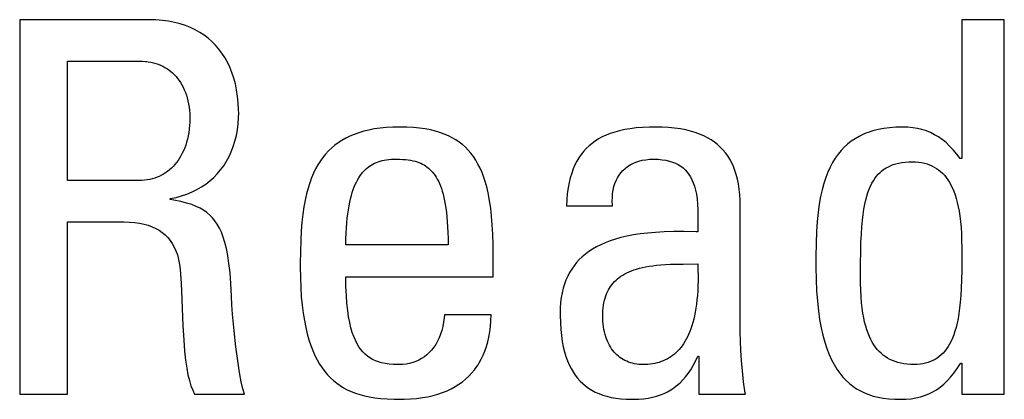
# Model space of a CAD drawing. Header units: millimetres. Extents: x -131 to 719, y -272 to 510.
# Tile 40 of 102: x 195.43 to 199.78, y 117.19 to 118.86. Entities that reach past the tile are written whole.
import ezdxf

# ---------------------------------------------------------------- set-up
doc = ezdxf.new("R2010")
doc.units = ezdxf.units.MM
doc.header["$LTSCALE"] = 23.1
doc.layers.get('0').update_dxf_attribs({"linetype": 'CONTINUOUS'})

msp = doc.modelspace()

# ---------------------------------------------------------------- linework, layer by layer
at = {"color": 7}
for p, q in [((196.0038, 118.8642), (195.4328, 118.8642)), ((195.4328, 118.8642), (195.4328, 117.2086)), ((196.0343, 118.8634), (196.0038, 118.8642)), ((196.0633, 118.8611), (196.0343, 118.8634)), ((196.0909, 118.8575), (196.0633, 118.8611)), ((196.1171, 118.8524), (196.0909, 118.8575)), ((196.1297, 118.8494), (196.1171, 118.8524)), ((196.1419, 118.846), (196.1297, 118.8494)), ((196.1655, 118.8384), (196.1419, 118.846)), ((196.1878, 118.8295), (196.1655, 118.8384)), ((199.784, 118.8642), (199.596, 118.8642)), ((199.596, 118.8642), (199.596, 118.2497)), ((199.784, 117.2086), (199.784, 118.8642)), ((196.2089, 118.8194), (196.1878, 118.8295)), ((196.2288, 118.8082), (196.2089, 118.8194)), ((196.2477, 118.7958), (196.2288, 118.8082)), ((196.2655, 118.7822), (196.2477, 118.7958)), ((196.2822, 118.7675), (196.2655, 118.7822)), ((196.298, 118.7516), (196.2822, 118.7675)), ((196.3127, 118.7345), (196.298, 118.7516)), ((196.3264, 118.7163), (196.3127, 118.7345)), ((196.339, 118.6967), (196.3264, 118.7163)), ((195.6438, 118.6808), (195.9625, 118.6808)), ((195.6438, 118.1534), (195.6438, 118.6808)), ((195.9625, 118.6808), (195.9757, 118.6805)), ((195.9757, 118.6805), (195.9884, 118.6796)), ((195.9884, 118.6796), (195.9946, 118.679)), ((195.9946, 118.679), (196.0006, 118.6782)), ((196.0006, 118.6782), (196.0124, 118.6762)), ((196.0124, 118.6762), (196.0238, 118.6736)), ((196.0238, 118.6736), (196.0347, 118.6706)), ((196.0347, 118.6706), (196.0453, 118.6671)), ((196.0453, 118.6671), (196.0554, 118.663)), ((196.0554, 118.663), (196.0652, 118.6585)), ((196.0652, 118.6585), (196.0746, 118.6535)), ((196.3507, 118.676), (196.339, 118.6967)), ((196.3612, 118.654), (196.3507, 118.676)), ((196.0746, 118.6535), (196.0837, 118.6479)), ((196.0837, 118.6479), (196.0924, 118.6419)), ((196.0924, 118.6419), (196.1008, 118.6355)), ((196.1008, 118.6355), (196.1088, 118.6285)), ((196.1088, 118.6285), (196.1165, 118.621)), ((196.1165, 118.621), (196.1238, 118.613)), ((196.3706, 118.6307), (196.3612, 118.654)), ((196.3788, 118.6062), (196.3706, 118.6307)), ((196.1238, 118.613), (196.1308, 118.6045)), ((196.1308, 118.6045), (196.1375, 118.5955)), ((196.1375, 118.5955), (196.1438, 118.586)), ((196.1438, 118.586), (196.1497, 118.576)), ((196.1497, 118.576), (196.1552, 118.5654)), ((196.3858, 118.5804), (196.3788, 118.6062)), ((196.3915, 118.5534), (196.3858, 118.5804)), ((196.1552, 118.5654), (196.1603, 118.5543)), ((196.1603, 118.5543), (196.165, 118.5427)), ((196.165, 118.5427), (196.1693, 118.5306)), ((196.1693, 118.5306), (196.1731, 118.518)), ((196.3959, 118.5252), (196.3915, 118.5534)), ((196.1731, 118.518), (196.1764, 118.505)), ((196.1764, 118.505), (196.1792, 118.4915)), ((196.1792, 118.4915), (196.1814, 118.4777)), ((196.3988, 118.496), (196.3959, 118.5252)), ((196.4003, 118.4659), (196.3988, 118.496)), ((196.1814, 118.4777), (196.1831, 118.4636)), ((196.1831, 118.4636), (196.1843, 118.4492)), ((196.1843, 118.4492), (196.1848, 118.4346)), ((196.4001, 118.4319), (196.4005, 118.4515)), ((196.4005, 118.4515), (196.4003, 118.4659)), ((196.1845, 118.4112), (196.1836, 118.3956)), ((196.1849, 118.4271), (196.1845, 118.4112)), ((196.1848, 118.4346), (196.1849, 118.4285)), ((196.1849, 118.4285), (196.1849, 118.4271)), ((196.395, 118.3774), (196.3983, 118.4042)), ((196.3983, 118.4042), (196.4001, 118.4319)), ((196.18, 118.3653), (196.1774, 118.3508)), ((196.1821, 118.3803), (196.18, 118.3653)), ((196.1836, 118.3956), (196.1821, 118.3803)), ((196.3902, 118.3516), (196.395, 118.3774)), ((196.9113, 118.3572), (196.8921, 118.3491)), ((196.9316, 118.3644), (196.9113, 118.3572)), ((196.9531, 118.3708), (196.9316, 118.3644)), ((196.9758, 118.3763), (196.9531, 118.3708)), ((197, 118.3809), (196.9758, 118.3763)), ((197.0257, 118.3846), (197, 118.3809)), ((197.053, 118.3873), (197.0257, 118.3846)), ((197.0819, 118.389), (197.053, 118.3873)), ((197.1127, 118.3896), (197.0819, 118.389)), ((197.1437, 118.389), (197.1127, 118.3896)), ((197.1726, 118.3874), (197.1437, 118.389)), ((197.1994, 118.3848), (197.1726, 118.3874)), ((197.2244, 118.3812), (197.1994, 118.3848)), ((197.2478, 118.3767), (197.2244, 118.3812)), ((197.2696, 118.3714), (197.2478, 118.3767)), ((197.29, 118.3652), (197.2696, 118.3714)), ((197.3092, 118.3583), (197.29, 118.3652)), ((197.3271, 118.3506), (197.3092, 118.3583)), ((198.0245, 118.3536), (198.0072, 118.3456)), ((198.0429, 118.3609), (198.0245, 118.3536)), ((198.0627, 118.3674), (198.0429, 118.3609)), ((198.0839, 118.3732), (198.0627, 118.3674)), ((198.1066, 118.3782), (198.0839, 118.3732)), ((198.1311, 118.3823), (198.1066, 118.3782)), ((198.1574, 118.3856), (198.1311, 118.3823)), ((198.1858, 118.3879), (198.1574, 118.3856)), ((198.2164, 118.3893), (198.1858, 118.3879)), ((198.2408, 118.3896), (198.2164, 118.3893)), ((198.2715, 118.389), (198.2408, 118.3896)), ((198.3002, 118.3874), (198.2715, 118.389)), ((198.3271, 118.3847), (198.3002, 118.3874)), ((198.3523, 118.381), (198.3271, 118.3847)), ((198.3759, 118.3765), (198.3523, 118.381)), ((198.3979, 118.3711), (198.3759, 118.3765)), ((198.4185, 118.3649), (198.3979, 118.3711)), ((198.4377, 118.3579), (198.4185, 118.3649)), ((198.4557, 118.3501), (198.4377, 118.3579)), ((199.1615, 118.3575), (199.1424, 118.3482)), ((199.1715, 118.3617), (199.1615, 118.3575)), ((199.1819, 118.3657), (199.1715, 118.3617)), ((199.2036, 118.3727), (199.1819, 118.3657)), ((199.2266, 118.3786), (199.2036, 118.3727)), ((199.2511, 118.3833), (199.2266, 118.3786)), ((199.2772, 118.3867), (199.2511, 118.3833)), ((199.305, 118.3889), (199.2772, 118.3867)), ((199.3346, 118.3896), (199.305, 118.3889)), ((199.3575, 118.3889), (199.3346, 118.3896)), ((199.3794, 118.3867), (199.3575, 118.3889)), ((199.4003, 118.3832), (199.3794, 118.3867)), ((199.4202, 118.3784), (199.4003, 118.3832)), ((199.4395, 118.3722), (199.4202, 118.3784)), ((199.458, 118.3647), (199.4395, 118.3722)), ((199.4758, 118.3558), (199.458, 118.3647)), ((199.4931, 118.3455), (199.4758, 118.3558)), ((196.1665, 118.3098), (196.1619, 118.2971)), ((196.1706, 118.323), (196.1665, 118.3098)), ((196.1742, 118.3366), (196.1706, 118.323)), ((196.1774, 118.3508), (196.1742, 118.3366)), ((196.3766, 118.3031), (196.3841, 118.3268)), ((196.3841, 118.3268), (196.3902, 118.3516)), ((196.8409, 118.3202), (196.8257, 118.3089)), ((196.857, 118.3306), (196.8409, 118.3202)), ((196.8741, 118.3403), (196.857, 118.3306)), ((196.8921, 118.3491), (196.8741, 118.3403)), ((197.344, 118.342), (197.3271, 118.3506)), ((197.3599, 118.3327), (197.344, 118.342)), ((197.3748, 118.3226), (197.3599, 118.3327)), ((197.382, 118.3172), (197.3748, 118.3226)), ((197.3889, 118.3116), (197.382, 118.3172)), ((197.4022, 118.2998), (197.3889, 118.3116)), ((197.962, 118.3171), (197.9488, 118.3061)), ((197.9761, 118.3273), (197.962, 118.3171)), ((197.9911, 118.3368), (197.9761, 118.3273)), ((198.0072, 118.3456), (197.9911, 118.3368)), ((198.4725, 118.3416), (198.4557, 118.3501)), ((198.4882, 118.3324), (198.4725, 118.3416)), ((198.5028, 118.3224), (198.4882, 118.3324)), ((198.5164, 118.3117), (198.5028, 118.3224)), ((198.529, 118.3004), (198.5164, 118.3117)), ((199.0915, 118.3138), (199.0765, 118.3001)), ((199.1074, 118.3264), (199.0915, 118.3138)), ((199.1243, 118.3378), (199.1074, 118.3264)), ((199.1424, 118.3482), (199.1243, 118.3378)), ((199.51, 118.3338), (199.4931, 118.3455)), ((199.5264, 118.3205), (199.51, 118.3338)), ((199.5425, 118.3056), (199.5264, 118.3205)), ((196.1514, 118.2733), (196.1456, 118.2623)), ((196.1569, 118.2849), (196.1514, 118.2733)), ((196.1619, 118.2971), (196.1569, 118.2849)), ((196.3579, 118.2587), (196.3679, 118.2803)), ((196.3679, 118.2803), (196.3766, 118.3031)), ((196.7849, 118.27), (196.7728, 118.2552)), ((196.7977, 118.2839), (196.7849, 118.27)), ((196.8113, 118.2968), (196.7977, 118.2839)), ((196.8257, 118.3089), (196.8113, 118.2968)), ((197.4148, 118.2871), (197.4022, 118.2998)), ((197.4266, 118.2734), (197.4148, 118.2871)), ((197.4377, 118.2587), (197.4266, 118.2734)), ((197.9142, 118.2681), (197.9043, 118.2537)), ((197.9195, 118.275), (197.9142, 118.2681)), ((197.925, 118.2817), (197.9195, 118.275)), ((197.9365, 118.2943), (197.925, 118.2817)), ((197.9488, 118.3061), (197.9365, 118.2943)), ((198.5408, 118.2882), (198.529, 118.3004)), ((198.5516, 118.2753), (198.5408, 118.2882)), ((198.5617, 118.2616), (198.5516, 118.2753)), ((199.0491, 118.2691), (199.0366, 118.2516)), ((199.0623, 118.2852), (199.0491, 118.2691)), ((199.0765, 118.3001), (199.0623, 118.2852)), ((199.5583, 118.2889), (199.5425, 118.3056)), ((199.5739, 118.2702), (199.5583, 118.2889)), ((199.5891, 118.2497), (199.5739, 118.2702)), ((196.1187, 118.2234), (196.1111, 118.2151)), ((196.1259, 118.2323), (196.1187, 118.2234)), ((196.1328, 118.2418), (196.1259, 118.2323)), ((196.1394, 118.2517), (196.1328, 118.2418)), ((196.1456, 118.2623), (196.1394, 118.2517)), ((196.3342, 118.2186), (196.3467, 118.2381)), ((196.3467, 118.2381), (196.3579, 118.2587)), ((196.7508, 118.2226), (196.7407, 118.2046)), ((196.7615, 118.2395), (196.7508, 118.2226)), ((196.7728, 118.2552), (196.7615, 118.2395)), ((196.9864, 118.2216), (196.9936, 118.2258)), ((196.9936, 118.2258), (197.0012, 118.2296)), ((197.0012, 118.2296), (197.009, 118.233)), ((197.009, 118.233), (197.0172, 118.2361)), ((197.0172, 118.2361), (197.0257, 118.2388)), ((197.0257, 118.2388), (197.0347, 118.2412)), ((197.0347, 118.2412), (197.0441, 118.2432)), ((197.0441, 118.2432), (197.054, 118.2448)), ((197.054, 118.2448), (197.0645, 118.246)), ((197.0645, 118.246), (197.0756, 118.2469)), ((197.0756, 118.2469), (197.0874, 118.2473)), ((197.0874, 118.2473), (197.0944, 118.2474)), ((197.0944, 118.2474), (197.096, 118.2474)), ((197.096, 118.2474), (197.1116, 118.2471)), ((197.1116, 118.2471), (197.1255, 118.2465)), ((197.1255, 118.2465), (197.1382, 118.2455)), ((197.1382, 118.2455), (197.1498, 118.2442)), ((197.1498, 118.2442), (197.1605, 118.2426)), ((197.1605, 118.2426), (197.1705, 118.2406)), ((197.1705, 118.2406), (197.1799, 118.2382)), ((197.1799, 118.2382), (197.1888, 118.2356)), ((197.1888, 118.2356), (197.1972, 118.2326)), ((197.1972, 118.2326), (197.2051, 118.2294)), ((197.2051, 118.2294), (197.2127, 118.2257)), ((197.2127, 118.2257), (197.2199, 118.2218)), ((197.4482, 118.2429), (197.4377, 118.2587)), ((197.458, 118.226), (197.4482, 118.2429)), ((197.4672, 118.2077), (197.458, 118.226)), ((197.8951, 118.2382), (197.8867, 118.2217)), ((197.9043, 118.2537), (197.8951, 118.2382)), ((198.1301, 118.2219), (198.1423, 118.2284)), ((198.1423, 118.2284), (198.1553, 118.234)), ((198.1553, 118.234), (198.1692, 118.2387)), ((198.1692, 118.2387), (198.184, 118.2424)), ((198.184, 118.2424), (198.1997, 118.2451)), ((198.1997, 118.2451), (198.2164, 118.2468)), ((198.2164, 118.2468), (198.234, 118.2474)), ((198.234, 118.2474), (198.2537, 118.2468)), ((198.2537, 118.2468), (198.2718, 118.2452)), ((198.2718, 118.2452), (198.2885, 118.2426)), ((198.2885, 118.2426), (198.3038, 118.239)), ((198.3038, 118.239), (198.318, 118.2346)), ((198.318, 118.2346), (198.331, 118.2293)), ((198.331, 118.2293), (198.343, 118.2232)), ((198.343, 118.2232), (198.354, 118.2163)), ((198.5709, 118.247), (198.5617, 118.2616)), ((198.5793, 118.2315), (198.5709, 118.247)), ((198.5869, 118.2151), (198.5793, 118.2315)), ((199.025, 118.2327), (199.0142, 118.2122)), ((199.0366, 118.2516), (199.025, 118.2327)), ((199.2821, 118.2191), (199.2933, 118.2234)), ((199.2933, 118.2234), (199.3052, 118.227)), ((199.3052, 118.227), (199.3179, 118.2301)), ((199.3179, 118.2301), (199.3314, 118.2326)), ((199.3314, 118.2326), (199.3459, 118.2344)), ((199.3459, 118.2344), (199.3614, 118.2355)), ((199.3614, 118.2355), (199.3781, 118.2359)), ((199.3781, 118.2359), (199.3922, 118.2355)), ((199.3922, 118.2355), (199.4057, 118.2343)), ((199.4057, 118.2343), (199.4185, 118.2325)), ((199.4185, 118.2325), (199.4247, 118.2312)), ((199.4247, 118.2312), (199.4308, 118.2299)), ((199.4308, 118.2299), (199.4425, 118.2266)), ((199.4425, 118.2266), (199.4536, 118.2226)), ((199.4536, 118.2226), (199.4642, 118.218)), ((199.596, 118.2497), (199.5891, 118.2497)), ((196.0687, 118.1813), (196.0593, 118.1761)), ((196.0778, 118.187), (196.0687, 118.1813)), ((196.0865, 118.1933), (196.0778, 118.187)), ((196.095, 118.2), (196.0865, 118.1933)), ((196.1032, 118.2073), (196.095, 118.2)), ((196.1111, 118.2151), (196.1032, 118.2073)), ((196.2902, 118.1666), (196.306, 118.1828)), ((196.306, 118.1828), (196.3207, 118.2001)), ((196.3207, 118.2001), (196.3342, 118.2186)), ((196.7313, 118.1854), (196.7226, 118.1648)), ((196.7407, 118.2046), (196.7313, 118.1854)), ((196.9362, 118.1727), (196.9418, 118.1805)), ((196.9418, 118.1805), (196.9447, 118.1842)), ((196.9447, 118.1842), (196.9476, 118.1878)), ((196.9476, 118.1878), (196.9535, 118.1946)), ((196.9535, 118.1946), (196.9597, 118.2009)), ((196.9597, 118.2009), (196.966, 118.2067)), ((196.966, 118.2067), (196.9726, 118.2121)), ((196.9726, 118.2121), (196.9793, 118.217)), ((196.9793, 118.217), (196.9864, 118.2216)), ((197.2199, 118.2218), (197.2268, 118.2174)), ((197.2268, 118.2174), (197.2334, 118.2127)), ((197.2334, 118.2127), (197.2398, 118.2076)), ((197.2398, 118.2076), (197.246, 118.2021)), ((197.246, 118.2021), (197.2519, 118.1962)), ((197.2519, 118.1962), (197.2576, 118.1898)), ((197.2576, 118.1898), (197.2631, 118.1829)), ((197.2631, 118.1829), (197.2684, 118.1755)), ((197.4759, 118.188), (197.4672, 118.2077)), ((197.4839, 118.1668), (197.4759, 118.188)), ((197.8722, 118.1853), (197.8661, 118.1652)), ((197.8791, 118.2041), (197.8722, 118.1853)), ((197.8867, 118.2217), (197.8791, 118.2041)), ((198.0819, 118.1768), (198.0899, 118.1875)), ((198.0899, 118.1875), (198.0987, 118.1973)), ((198.0987, 118.1973), (198.1083, 118.2064)), ((198.1083, 118.2064), (198.1188, 118.2146)), ((198.1188, 118.2146), (198.1301, 118.2219)), ((198.354, 118.2163), (198.3642, 118.2085)), ((198.3642, 118.2085), (198.3735, 118.2)), ((198.3735, 118.2), (198.3821, 118.1905)), ((198.3821, 118.1905), (198.39, 118.1802)), ((198.39, 118.1802), (198.3972, 118.1688)), ((198.5937, 118.1976), (198.5869, 118.2151)), ((198.5997, 118.179), (198.5937, 118.1976)), ((198.6048, 118.1591), (198.5997, 118.179)), ((199.0041, 118.1901), (198.9949, 118.1662)), ((199.0142, 118.2122), (199.0041, 118.1901)), ((199.2193, 118.1719), (199.2268, 118.1806)), ((199.2268, 118.1806), (199.2348, 118.1886)), ((199.2348, 118.1886), (199.2432, 118.1959)), ((199.2432, 118.1959), (199.2521, 118.2026)), ((199.2521, 118.2026), (199.2568, 118.2058)), ((199.2568, 118.2058), (199.2616, 118.2087)), ((199.2616, 118.2087), (199.2715, 118.2142)), ((199.2715, 118.2142), (199.2821, 118.2191)), ((199.4642, 118.218), (199.4744, 118.2128)), ((199.4744, 118.2128), (199.4841, 118.2068)), ((199.4841, 118.2068), (199.4934, 118.2002)), ((199.4934, 118.2002), (199.5023, 118.1929)), ((199.5023, 118.1929), (199.5109, 118.1849)), ((199.5109, 118.1849), (199.519, 118.1762)), ((195.9602, 118.1534), (195.6438, 118.1534)), ((195.9726, 118.1537), (195.9602, 118.1534)), ((195.9846, 118.1546), (195.9726, 118.1537)), ((195.9963, 118.156), (195.9846, 118.1546)), ((196.0076, 118.158), (195.9963, 118.156)), ((196.0186, 118.1606), (196.0076, 118.158)), ((196.0293, 118.1637), (196.0186, 118.1606)), ((196.0396, 118.1673), (196.0293, 118.1637)), ((196.0496, 118.1715), (196.0396, 118.1673)), ((196.0593, 118.1761), (196.0496, 118.1715)), ((196.236, 118.1246), (196.2552, 118.1374)), ((196.2552, 118.1374), (196.2732, 118.1514)), ((196.2732, 118.1514), (196.2902, 118.1666)), ((196.7145, 118.1428), (196.707, 118.1192)), ((196.7226, 118.1648), (196.7145, 118.1428)), ((196.9112, 118.1245), (196.9158, 118.1355)), ((196.9158, 118.1355), (196.9207, 118.1457)), ((196.9207, 118.1457), (196.9257, 118.1553)), ((196.9257, 118.1553), (196.9309, 118.1643)), ((196.9309, 118.1643), (196.9362, 118.1727)), ((197.2684, 118.1755), (197.2735, 118.1675)), ((197.2735, 118.1675), (197.2784, 118.159)), ((197.2784, 118.159), (197.2831, 118.1498)), ((197.2831, 118.1498), (197.2877, 118.14)), ((197.2877, 118.14), (197.292, 118.1294)), ((197.4913, 118.1438), (197.4839, 118.1668)), ((197.4981, 118.1189), (197.4913, 118.1438)), ((197.8608, 118.1437), (197.8564, 118.1206)), ((197.8661, 118.1652), (197.8608, 118.1437)), ((198.0589, 118.1259), (198.0633, 118.1399)), ((198.0633, 118.1399), (198.0686, 118.153)), ((198.0686, 118.153), (198.0748, 118.1654)), ((198.0748, 118.1654), (198.0819, 118.1768)), ((198.3972, 118.1688), (198.4037, 118.1563)), ((198.4037, 118.1563), (198.4095, 118.1425)), ((198.4095, 118.1425), (198.4147, 118.1274)), ((198.6091, 118.1379), (198.6048, 118.1591)), ((198.6125, 118.1154), (198.6091, 118.1379)), ((198.9865, 118.1403), (198.9789, 118.1122)), ((198.9949, 118.1662), (198.9865, 118.1403)), ((199.1928, 118.1285), (199.1989, 118.1407)), ((199.1989, 118.1407), (199.2053, 118.152)), ((199.2053, 118.152), (199.2121, 118.1624)), ((199.2121, 118.1624), (199.2193, 118.1719)), ((199.519, 118.1762), (199.5268, 118.1666)), ((199.5268, 118.1666), (199.5343, 118.1563)), ((199.5343, 118.1563), (199.5414, 118.1451)), ((199.5414, 118.1451), (199.5481, 118.1329)), ((196.1484, 118.0851), (196.1719, 118.0931)), ((196.1719, 118.0931), (196.1944, 118.1024)), ((196.1944, 118.1024), (196.2158, 118.1129)), ((196.2158, 118.1129), (196.236, 118.1246)), ((196.7002, 118.0937), (196.6941, 118.0664)), ((196.707, 118.1192), (196.7002, 118.0937)), ((196.8987, 118.0869), (196.9026, 118.1002)), ((196.9026, 118.1002), (196.9068, 118.1128)), ((196.9068, 118.1128), (196.9112, 118.1245)), ((197.292, 118.1294), (197.2961, 118.118)), ((197.2961, 118.118), (197.3001, 118.1058)), ((197.3001, 118.1058), (197.3038, 118.0928)), ((197.3038, 118.0928), (197.3073, 118.0787)), ((197.5042, 118.0919), (197.4981, 118.1189)), ((197.5096, 118.0626), (197.5042, 118.0919)), ((197.8528, 118.0959), (197.8503, 118.0694)), ((197.8564, 118.1206), (197.8528, 118.0959)), ((198.0518, 118.0789), (198.0531, 118.0954)), ((198.0531, 118.0954), (198.0555, 118.1111)), ((198.0555, 118.1111), (198.0589, 118.1259)), ((198.4147, 118.1274), (198.4192, 118.1108)), ((198.4192, 118.1108), (198.423, 118.0924)), ((198.423, 118.0924), (198.426, 118.0719)), ((198.615, 118.0912), (198.6125, 118.1154)), ((198.9789, 118.1122), (198.9722, 118.0817)), ((199.1765, 118.0845), (199.1816, 118.1005)), ((199.1816, 118.1005), (199.187, 118.1151)), ((199.187, 118.1151), (199.1928, 118.1285)), ((199.5481, 118.1329), (199.5545, 118.1198)), ((199.5545, 118.1198), (199.5605, 118.1057)), ((199.5605, 118.1057), (199.5661, 118.0904)), ((196.0978, 118.0731), (196.1236, 118.0784)), ((196.0978, 118.0685), (196.0978, 118.0731)), ((196.114, 118.0658), (196.0978, 118.0685)), ((196.1446, 118.0598), (196.114, 118.0658)), ((196.1236, 118.0784), (196.1484, 118.0851)), ((196.1705, 118.0534), (196.1446, 118.0598)), ((196.1928, 118.0464), (196.1705, 118.0534)), ((196.6941, 118.0664), (196.6888, 118.0368)), ((196.8882, 118.0413), (196.8914, 118.0574)), ((196.8914, 118.0574), (196.8949, 118.0726)), ((196.8949, 118.0726), (196.8987, 118.0869)), ((197.3073, 118.0787), (197.3105, 118.0637)), ((197.3105, 118.0637), (197.3135, 118.0475)), ((197.5143, 118.0307), (197.5096, 118.0626)), ((197.8503, 118.0694), (197.8487, 118.0411)), ((198.0516, 118.0616), (198.0518, 118.0789)), ((198.0526, 118.0435), (198.0516, 118.0616)), ((198.426, 118.0719), (198.4282, 118.049)), ((198.4282, 118.049), (198.4296, 118.023)), ((198.6165, 118.0653), (198.615, 118.0912)), ((198.6169, 118.0411), (198.6165, 118.0653)), ((198.9663, 118.0485), (198.9615, 118.0121)), ((198.9722, 118.0817), (198.9663, 118.0485)), ((199.1675, 118.0478), (199.1719, 118.067)), ((199.1719, 118.067), (199.1765, 118.0845)), ((199.5661, 118.0904), (199.5713, 118.074)), ((199.5713, 118.074), (199.5761, 118.0564)), ((199.5761, 118.0564), (199.5804, 118.0374)), ((196.2124, 118.0389), (196.1928, 118.0464)), ((196.2298, 118.0306), (196.2124, 118.0389)), ((196.2455, 118.0215), (196.2298, 118.0306)), ((196.2597, 118.0115), (196.2455, 118.0215)), ((196.2727, 118.0005), (196.2597, 118.0115)), ((196.6841, 118.0046), (196.6802, 117.9696)), ((196.6888, 118.0368), (196.6841, 118.0046)), ((196.8803, 117.9862), (196.8826, 118.0057)), ((196.8826, 118.0057), (196.8853, 118.024)), ((196.8853, 118.024), (196.8882, 118.0413)), ((197.3135, 118.0475), (197.3162, 118.0302)), ((197.3162, 118.0302), (197.3187, 118.0117)), ((197.3187, 118.0117), (197.3208, 117.9918)), ((197.5183, 117.9957), (197.5143, 118.0307)), ((197.8487, 118.0411), (198.0528, 118.0411)), ((198.0528, 118.0411), (198.0526, 118.0435)), ((198.4296, 118.023), (198.4301, 117.9928)), ((198.6169, 117.4838), (198.6169, 118.0411)), ((198.9615, 118.0121), (198.9575, 117.972)), ((199.1601, 118.0034), (199.1636, 118.0267)), ((199.1636, 118.0267), (199.1675, 118.0478)), ((199.5804, 118.0374), (199.5842, 118.017)), ((199.5842, 118.017), (199.5876, 117.9951)), ((195.6438, 117.9699), (195.8933, 117.9699)), ((195.6438, 117.2086), (195.6438, 117.9699)), ((195.8933, 117.9699), (195.9177, 117.9693)), ((195.9177, 117.9693), (195.9406, 117.9676)), ((195.9406, 117.9676), (195.9621, 117.9647)), ((195.9621, 117.9647), (195.9822, 117.9606)), ((196.2847, 117.9883), (196.2727, 118.0005)), ((196.2958, 117.9748), (196.2847, 117.9883)), ((196.306, 117.9598), (196.2958, 117.9748)), ((196.6802, 117.9696), (196.677, 117.9311)), ((196.8767, 117.9435), (196.8783, 117.9655)), ((196.8783, 117.9655), (196.8803, 117.9862)), ((197.3208, 117.9918), (197.3226, 117.9705)), ((197.3226, 117.9705), (197.324, 117.9476)), ((197.5214, 117.9574), (197.5183, 117.9957)), ((198.4301, 117.9928), (198.4297, 117.9562)), ((198.9575, 117.972), (198.9546, 117.9273)), ((199.1544, 117.9487), (199.157, 117.9775)), ((199.157, 117.9775), (199.1601, 118.0034)), ((199.5876, 117.9951), (199.5904, 117.9715)), ((199.5904, 117.9715), (199.5926, 117.946)), ((195.9822, 117.9606), (196.0009, 117.9553)), ((196.0009, 117.9553), (196.0182, 117.9489)), ((196.0182, 117.9489), (196.0344, 117.9415)), ((196.0344, 117.9415), (196.0493, 117.933)), ((196.0493, 117.933), (196.063, 117.9235)), ((196.063, 117.9235), (196.0756, 117.9129)), ((196.3155, 117.943), (196.306, 117.9598)), ((196.3242, 117.9243), (196.3155, 117.943)), ((196.3323, 117.9032), (196.3242, 117.9243)), ((196.677, 117.9311), (196.6747, 117.8884)), ((196.8746, 117.8953), (196.8754, 117.9201)), ((196.8754, 117.9201), (196.8767, 117.9435)), ((197.324, 117.9476), (197.3251, 117.9232)), ((197.3251, 117.9232), (197.3258, 117.897)), ((197.5237, 117.9152), (197.5214, 117.9574)), ((198.2078, 117.9209), (198.1751, 117.9171)), ((198.243, 117.9239), (198.2078, 117.9209)), ((198.2812, 117.926), (198.243, 117.9239)), ((198.3229, 117.9272), (198.2812, 117.926)), ((198.369, 117.9274), (198.3229, 117.9272)), ((198.4216, 117.9266), (198.369, 117.9274)), ((198.4289, 117.9264), (198.4216, 117.9266)), ((198.4297, 117.9562), (198.4289, 117.9264)), ((198.9546, 117.9273), (198.9527, 117.8764)), ((199.1522, 117.9163), (199.1544, 117.9487)), ((199.5926, 117.946), (199.5943, 117.9184)), ((199.5943, 117.9184), (199.5954, 117.8881)), ((196.0756, 117.9129), (196.0872, 117.9012)), ((196.0872, 117.9012), (196.0978, 117.8883)), ((196.0978, 117.8883), (196.1073, 117.8742)), ((196.1073, 117.8742), (196.1158, 117.8589)), ((196.3397, 117.8794), (196.3323, 117.9032)), ((196.3464, 117.8523), (196.3397, 117.8794)), ((196.6747, 117.8884), (196.6732, 117.8401)), ((196.8742, 117.869), (196.8746, 117.8953)), ((197.3258, 117.897), (197.326, 117.869)), ((197.5251, 117.8685), (197.5237, 117.9152)), ((198.0206, 117.8782), (198.0005, 117.8694)), ((198.0421, 117.8864), (198.0206, 117.8782)), ((198.0651, 117.894), (198.0421, 117.8864)), ((198.0898, 117.9009), (198.0651, 117.894)), ((198.1163, 117.907), (198.0898, 117.9009)), ((198.1446, 117.9125), (198.1163, 117.907)), ((198.1751, 117.9171), (198.1446, 117.9125)), ((198.9527, 117.8764), (198.9517, 117.816)), ((199.1494, 117.8373), (199.1505, 117.8796)), ((199.1505, 117.8796), (199.1522, 117.9163)), ((199.5954, 117.8881), (199.5959, 117.8542)), ((196.1158, 117.8589), (196.1232, 117.8421)), ((196.1232, 117.8421), (196.1296, 117.8239)), ((196.3524, 117.8214), (196.3464, 117.8523)), ((196.6732, 117.8401), (196.6725, 117.7841)), ((197.326, 117.869), (196.8742, 117.869)), ((197.5255, 117.8255), (197.5251, 117.8685)), ((197.948, 117.8391), (197.9328, 117.8278)), ((197.9643, 117.8498), (197.948, 117.8391)), ((197.9817, 117.8599), (197.9643, 117.8498)), ((198.0005, 117.8694), (197.9817, 117.8599)), ((199.1488, 117.7876), (199.1494, 117.8373)), ((199.5959, 117.8542), (199.596, 117.8104)), ((196.1296, 117.8239), (196.1348, 117.804)), ((196.1348, 117.804), (196.1387, 117.7824)), ((196.3577, 117.7859), (196.3524, 117.8214)), ((197.5255, 117.7269), (197.5255, 117.8255)), ((197.8936, 117.7901), (197.8825, 117.7762)), ((197.9057, 117.8033), (197.8936, 117.7901)), ((197.9187, 117.8159), (197.9057, 117.8033)), ((197.9328, 117.8278), (197.9187, 117.8159)), ((198.9517, 117.816), (198.9516, 117.7681)), ((199.1488, 117.7385), (199.1488, 117.7876)), ((199.596, 117.8104), (199.5957, 117.7567)), ((196.1387, 117.7824), (196.1414, 117.759)), ((196.1414, 117.759), (196.1457, 117.6989)), ((196.3622, 117.745), (196.3577, 117.7859)), ((196.3658, 117.6975), (196.3622, 117.745)), ((196.6725, 117.7841), (196.6725, 117.7704)), ((196.6725, 117.7704), (196.673, 117.7237)), ((197.8629, 117.7463), (197.8545, 117.7301)), ((197.8722, 117.7616), (197.8629, 117.7463)), ((197.8825, 117.7762), (197.8722, 117.7616)), ((198.107, 117.7403), (198.1162, 117.7452)), ((198.1162, 117.7452), (198.126, 117.7497)), ((198.126, 117.7497), (198.1364, 117.754)), ((198.1364, 117.754), (198.1475, 117.7581)), ((198.1475, 117.7581), (198.1592, 117.7618)), ((198.1592, 117.7618), (198.1716, 117.7653)), ((198.1716, 117.7653), (198.1849, 117.7685)), ((198.1849, 117.7685), (198.199, 117.7714)), ((198.199, 117.7714), (198.214, 117.7741)), ((198.214, 117.7741), (198.2301, 117.7764)), ((198.2301, 117.7764), (198.2474, 117.7784)), ((198.2474, 117.7784), (198.2661, 117.7801)), ((198.2661, 117.7801), (198.2865, 117.7815)), ((198.2865, 117.7815), (198.3091, 117.7825)), ((198.3091, 117.7825), (198.3347, 117.7833)), ((198.3347, 117.7833), (198.3653, 117.7837)), ((198.3653, 117.7837), (198.4289, 117.7842)), ((198.4289, 117.7842), (198.4299, 117.7582)), ((198.4299, 117.7582), (198.4304, 117.7334)), ((198.9516, 117.7681), (198.9523, 117.7148)), ((199.5957, 117.7567), (199.5949, 117.714)), ((196.673, 117.7237), (196.6747, 117.6801)), ((196.8742, 117.7269), (197.5255, 117.7269)), ((196.8747, 117.6838), (196.8742, 117.7269)), ((197.847, 117.7132), (197.8404, 117.6953)), ((197.8545, 117.7301), (197.847, 117.7132)), ((198.0555, 117.6992), (198.0616, 117.7059)), ((198.0616, 117.7059), (198.0681, 117.7123)), ((198.0681, 117.7123), (198.0749, 117.7185)), ((198.0749, 117.7185), (198.0823, 117.7243)), ((198.0823, 117.7243), (198.09, 117.7299)), ((198.09, 117.7299), (198.0983, 117.7353)), ((198.0983, 117.7353), (198.107, 117.7403)), ((198.4304, 117.7097), (198.43, 117.687)), ((198.4304, 117.7334), (198.4304, 117.7097)), ((198.9523, 117.7148), (198.9544, 117.6654)), ((199.1492, 117.7), (199.1488, 117.7385)), ((199.1501, 117.6675), (199.1492, 117.7)), ((199.5949, 117.714), (199.5936, 117.6773)), ((196.1457, 117.6989), (196.1494, 117.6272)), ((196.3684, 117.642), (196.3658, 117.6975)), ((196.6747, 117.6801), (196.6774, 117.6395)), ((196.8763, 117.6451), (196.8747, 117.6838)), ((197.8299, 117.6567), (197.8262, 117.6358)), ((197.8347, 117.6765), (197.8299, 117.6567)), ((197.8374, 117.686), (197.8347, 117.6765)), ((197.8404, 117.6953), (197.8374, 117.686)), ((198.0267, 117.6521), (198.0306, 117.6609)), ((198.0306, 117.6609), (198.0349, 117.6692)), ((198.0349, 117.6692), (198.0395, 117.6772)), ((198.0395, 117.6772), (198.0444, 117.6849)), ((198.0444, 117.6849), (198.0498, 117.6922)), ((198.0498, 117.6922), (198.0555, 117.6992)), ((198.429, 117.6653), (198.4277, 117.6446)), ((198.43, 117.687), (198.429, 117.6653)), ((198.9544, 117.6654), (198.9578, 117.6197)), ((199.1516, 117.6387), (199.1501, 117.6675)), ((199.5936, 117.6773), (199.5918, 117.6448)), ((196.1494, 117.6272), (196.1543, 117.5105)), ((196.3704, 117.6039), (196.3684, 117.642)), ((196.6774, 117.6395), (196.681, 117.6017)), ((196.8788, 117.6102), (196.8763, 117.6451)), ((197.8234, 117.6139), (197.8218, 117.5908)), ((197.8262, 117.6358), (197.8234, 117.6139)), ((198.0148, 117.6129), (198.0172, 117.6234)), ((198.0172, 117.6234), (198.02, 117.6334)), ((198.02, 117.6334), (198.0232, 117.6429)), ((198.0232, 117.6429), (198.0249, 117.6476)), ((198.0249, 117.6476), (198.0267, 117.6521)), ((198.4259, 117.6249), (198.4237, 117.606)), ((198.4277, 117.6446), (198.4259, 117.6249)), ((198.9578, 117.6197), (198.9623, 117.5774)), ((199.1536, 117.6125), (199.1516, 117.6387)), ((199.5895, 117.6156), (199.5867, 117.5891)), ((199.5918, 117.6448), (199.5895, 117.6156)), ((196.3736, 117.5615), (196.3704, 117.6039)), ((196.681, 117.6017), (196.6855, 117.5664)), ((196.8822, 117.5788), (196.8788, 117.6102)), ((196.8863, 117.5505), (196.8822, 117.5788)), ((197.8218, 117.5908), (197.8212, 117.5664)), ((198.0094, 117.5658), (198.0101, 117.5784)), ((198.0101, 117.5784), (198.0113, 117.5904)), ((198.0113, 117.5904), (198.0129, 117.6019)), ((198.0129, 117.6019), (198.0148, 117.6129)), ((198.4182, 117.571), (198.415, 117.5548)), ((198.4212, 117.5881), (198.4182, 117.571)), ((198.4237, 117.606), (198.4212, 117.5881)), ((198.9623, 117.5774), (198.9679, 117.5383)), ((199.1561, 117.5886), (199.1536, 117.6125)), ((199.1592, 117.5665), (199.1561, 117.5886)), ((199.5867, 117.5891), (199.5834, 117.565)), ((196.3803, 117.4888), (196.3736, 117.5615)), ((196.6855, 117.5664), (196.6908, 117.5336)), ((196.6908, 117.5336), (196.6969, 117.5031)), ((196.8911, 117.5251), (196.8863, 117.5505)), ((197.3064, 117.5269), (197.3028, 117.5083)), ((197.3088, 117.5462), (197.3064, 117.5269)), ((197.3099, 117.5595), (197.3088, 117.5462)), ((197.5163, 117.5595), (197.3099, 117.5595)), ((197.5136, 117.5079), (197.5155, 117.533)), ((197.5155, 117.533), (197.5163, 117.5595)), ((197.8212, 117.5664), (197.8212, 117.5568)), ((197.8212, 117.5568), (197.8221, 117.5247)), ((198.0092, 117.5526), (198.0094, 117.5658)), ((198.0093, 117.5435), (198.0092, 117.5526)), ((198.0099, 117.5309), (198.0093, 117.5435)), ((198.0109, 117.5186), (198.0099, 117.5309)), ((198.4114, 117.5394), (198.4075, 117.5247)), ((198.415, 117.5548), (198.4114, 117.5394)), ((198.9679, 117.5383), (198.9746, 117.5023)), ((199.1628, 117.546), (199.1592, 117.5665)), ((199.1668, 117.5271), (199.1628, 117.546)), ((199.1714, 117.5094), (199.1668, 117.5271)), ((199.5796, 117.5428), (199.5754, 117.5225)), ((199.5834, 117.565), (199.5796, 117.5428)), ((196.1543, 117.5105), (196.1577, 117.4477)), ((196.3881, 117.4183), (196.3803, 117.4888)), ((196.6969, 117.5031), (196.7037, 117.4747)), ((196.8966, 117.5022), (196.8911, 117.5251)), ((196.9026, 117.4816), (196.8966, 117.5022)), ((197.2983, 117.4905), (197.2928, 117.4736)), ((197.3028, 117.5083), (197.2983, 117.4905)), ((197.5066, 117.4611), (197.5106, 117.4839)), ((197.5106, 117.4839), (197.5136, 117.5079)), ((197.8221, 117.5247), (197.8239, 117.4949)), ((197.8239, 117.4949), (197.8268, 117.4674)), ((198.0124, 117.5066), (198.0109, 117.5186)), ((198.0143, 117.495), (198.0124, 117.5066)), ((198.0167, 117.4838), (198.0143, 117.495)), ((198.0195, 117.4729), (198.0167, 117.4838)), ((198.394, 117.4849), (198.389, 117.473)), ((198.3988, 117.4975), (198.394, 117.4849)), ((198.4033, 117.5107), (198.3988, 117.4975)), ((198.4075, 117.5247), (198.4033, 117.5107)), ((198.6175, 117.4435), (198.6169, 117.4838)), ((198.9746, 117.5023), (198.9821, 117.469)), ((199.1764, 117.4931), (199.1714, 117.5094)), ((199.1818, 117.4778), (199.1764, 117.4931)), ((199.5658, 117.4865), (199.5604, 117.4707)), ((199.5708, 117.5037), (199.5658, 117.4865)), ((199.5754, 117.5225), (199.5708, 117.5037)), ((196.1577, 117.4477), (196.1615, 117.3988)), ((196.7037, 117.4747), (196.7112, 117.4483)), ((196.7112, 117.4483), (196.7193, 117.4237)), ((196.9092, 117.4631), (196.9026, 117.4816)), ((196.9162, 117.4465), (196.9092, 117.4631)), ((196.9238, 117.4315), (196.9162, 117.4465)), ((197.2792, 117.4426), (197.2712, 117.4286)), ((197.2864, 117.4576), (197.2792, 117.4426)), ((197.2928, 117.4736), (197.2864, 117.4576)), ((197.4958, 117.4189), (197.5017, 117.4395)), ((197.5017, 117.4395), (197.5066, 117.4611)), ((197.8268, 117.4674), (197.8305, 117.4418)), ((197.8305, 117.4418), (197.835, 117.418)), ((198.0226, 117.4625), (198.0195, 117.4729)), ((198.0261, 117.4525), (198.0226, 117.4625)), ((198.03, 117.443), (198.0261, 117.4525)), ((198.0342, 117.4339), (198.03, 117.443)), ((198.3724, 117.4411), (198.3664, 117.4316)), ((198.3782, 117.4511), (198.3724, 117.4411)), ((198.3837, 117.4618), (198.3782, 117.4511)), ((198.389, 117.473), (198.3837, 117.4618)), ((198.6192, 117.4014), (198.6175, 117.4435)), ((198.9821, 117.469), (198.9906, 117.4384)), ((199.1876, 117.4636), (199.1818, 117.4778)), ((199.1938, 117.4504), (199.1876, 117.4636)), ((199.2004, 117.4382), (199.1938, 117.4504)), ((199.5486, 117.4426), (199.5422, 117.4302)), ((199.5547, 117.4561), (199.5486, 117.4426)), ((199.5604, 117.4707), (199.5547, 117.4561)), ((196.1615, 117.3988), (196.1658, 117.3583)), ((196.3963, 117.3563), (196.3881, 117.4183)), ((196.7193, 117.4237), (196.7281, 117.4009)), ((196.7281, 117.4009), (196.7375, 117.3797)), ((196.9319, 117.418), (196.9238, 117.4315)), ((196.9405, 117.406), (196.9319, 117.418)), ((196.9497, 117.3951), (196.9405, 117.406)), ((197.253, 117.4037), (197.243, 117.3927)), ((197.2624, 117.4156), (197.253, 117.4037)), ((197.2712, 117.4286), (197.2624, 117.4156)), ((197.4813, 117.3808), (197.489, 117.3993)), ((197.489, 117.3993), (197.4958, 117.4189)), ((197.835, 117.418), (197.8404, 117.3959)), ((197.8404, 117.3959), (197.8465, 117.3754)), ((198.0387, 117.4252), (198.0342, 117.4339)), ((198.0435, 117.417), (198.0387, 117.4252)), ((198.0487, 117.4091), (198.0435, 117.417)), ((198.0541, 117.4018), (198.0487, 117.4091)), ((198.0598, 117.3948), (198.0541, 117.4018)), ((198.3402, 117.3989), (198.3332, 117.392)), ((198.3471, 117.4063), (198.3402, 117.3989)), ((198.3538, 117.4142), (198.3471, 117.4063)), ((198.3602, 117.4226), (198.3538, 117.4142)), ((198.3664, 117.4316), (198.3602, 117.4226)), ((198.6222, 117.3573), (198.6192, 117.4014)), ((198.9906, 117.4384), (198.9998, 117.4103)), ((198.9998, 117.4103), (199.0099, 117.3844)), ((199.2075, 117.4268), (199.2004, 117.4382)), ((199.2149, 117.4162), (199.2075, 117.4268)), ((199.2227, 117.4064), (199.2149, 117.4162)), ((199.2309, 117.3974), (199.2227, 117.4064)), ((199.2396, 117.389), (199.2309, 117.3974)), ((199.5209, 117.3988), (199.5131, 117.39)), ((199.5283, 117.4084), (199.5209, 117.3988)), ((199.5354, 117.4188), (199.5283, 117.4084)), ((199.5422, 117.4302), (199.5354, 117.4188)), ((196.1658, 117.3583), (196.1708, 117.3239)), ((196.4044, 117.3048), (196.3963, 117.3563)), ((196.7375, 117.3797), (196.7474, 117.36)), ((196.7474, 117.36), (196.758, 117.3417)), ((196.9593, 117.3854), (196.9497, 117.3951)), ((196.9696, 117.3768), (196.9593, 117.3854)), ((196.9805, 117.3691), (196.9696, 117.3768)), ((196.9921, 117.3624), (196.9805, 117.3691)), ((197.0045, 117.3565), (196.9921, 117.3624)), ((197.0179, 117.3515), (197.0045, 117.3565)), ((197.1835, 117.3532), (197.1697, 117.3483)), ((197.1966, 117.3591), (197.1835, 117.3532)), ((197.2091, 117.366), (197.1966, 117.3591)), ((197.221, 117.3739), (197.2091, 117.366)), ((197.2323, 117.3828), (197.221, 117.3739)), ((197.243, 117.3927), (197.2323, 117.3828)), ((197.4634, 117.3464), (197.4728, 117.3631)), ((197.4728, 117.3631), (197.4813, 117.3808)), ((197.8465, 117.3754), (197.8534, 117.3562)), ((197.8534, 117.3562), (197.8609, 117.3385)), ((198.0658, 117.3883), (198.0598, 117.3948)), ((198.072, 117.3821), (198.0658, 117.3883)), ((198.0786, 117.3764), (198.072, 117.3821)), ((198.0854, 117.3711), (198.0786, 117.3764)), ((198.0925, 117.3662), (198.0854, 117.3711)), ((198.0998, 117.3617), (198.0925, 117.3662)), ((198.1075, 117.3576), (198.0998, 117.3617)), ((198.1154, 117.3539), (198.1075, 117.3576)), ((198.1236, 117.3506), (198.1154, 117.3539)), ((198.2681, 117.3522), (198.2589, 117.3491)), ((198.2771, 117.3557), (198.2681, 117.3522)), ((198.2858, 117.3596), (198.2771, 117.3557)), ((198.2943, 117.3639), (198.2858, 117.3596)), ((198.3026, 117.3687), (198.2943, 117.3639)), ((198.3105, 117.3739), (198.3026, 117.3687)), ((198.3183, 117.3795), (198.3105, 117.3739)), ((198.3258, 117.3855), (198.3183, 117.3795)), ((198.3332, 117.392), (198.3258, 117.3855)), ((198.4087, 117.3347), (198.419, 117.3544)), ((198.419, 117.3544), (198.4289, 117.376)), ((198.4289, 117.376), (198.4335, 117.376)), ((198.4335, 117.376), (198.4335, 117.2086)), ((198.6265, 117.3113), (198.6222, 117.3573)), ((199.0099, 117.3844), (199.0206, 117.3607)), ((199.0206, 117.3607), (199.032, 117.3389)), ((199.2486, 117.3814), (199.2396, 117.389)), ((199.2581, 117.3743), (199.2486, 117.3814)), ((199.2681, 117.3679), (199.2581, 117.3743)), ((199.2786, 117.3622), (199.2681, 117.3679)), ((199.2897, 117.357), (199.2786, 117.3622)), ((199.3013, 117.3525), (199.2897, 117.357)), ((199.3135, 117.3486), (199.3013, 117.3525)), ((199.4583, 117.3525), (199.4476, 117.3486)), ((199.4686, 117.3571), (199.4583, 117.3525)), ((199.4783, 117.3623), (199.4686, 117.3571)), ((199.4876, 117.3682), (199.4783, 117.3623)), ((199.4965, 117.3748), (199.4876, 117.3682)), ((199.505, 117.382), (199.4965, 117.3748)), ((199.5131, 117.39), (199.505, 117.382)), ((196.1708, 117.3239), (196.1765, 117.2942)), ((196.758, 117.3417), (196.7691, 117.3247)), ((196.7691, 117.3247), (196.7808, 117.309)), ((196.7808, 117.309), (196.7931, 117.2944)), ((197.0324, 117.3474), (197.0179, 117.3515)), ((197.0481, 117.344), (197.0324, 117.3474)), ((197.0655, 117.3416), (197.0481, 117.344)), ((197.0847, 117.34), (197.0655, 117.3416)), ((197.1063, 117.3394), (197.0847, 117.34)), ((197.1081, 117.3394), (197.1063, 117.3394)), ((197.1245, 117.34), (197.1081, 117.3394)), ((197.1403, 117.3417), (197.1245, 117.34)), ((197.1554, 117.3445), (197.1403, 117.3417)), ((197.1697, 117.3483), (197.1554, 117.3445)), ((197.4301, 117.3013), (197.442, 117.3155)), ((197.442, 117.3155), (197.4531, 117.3305)), ((197.4531, 117.3305), (197.4584, 117.3383)), ((197.4584, 117.3383), (197.4634, 117.3464)), ((197.8609, 117.3385), (197.8692, 117.3219)), ((197.8692, 117.3219), (197.8781, 117.3065)), ((198.1322, 117.3477), (198.1236, 117.3506)), ((198.141, 117.3452), (198.1322, 117.3477)), ((198.1502, 117.3431), (198.141, 117.3452)), ((198.1597, 117.3415), (198.1502, 117.3431)), ((198.1696, 117.3403), (198.1597, 117.3415)), ((198.1798, 117.3396), (198.1696, 117.3403)), ((198.1904, 117.3394), (198.1798, 117.3396)), ((198.1972, 117.3395), (198.1904, 117.3394)), ((198.2082, 117.34), (198.1972, 117.3395)), ((198.2189, 117.3409), (198.2082, 117.34)), ((198.2294, 117.3423), (198.2189, 117.3409)), ((198.2395, 117.3442), (198.2294, 117.3423)), ((198.2493, 117.3464), (198.2395, 117.3442)), ((198.2589, 117.3491), (198.2493, 117.3464)), ((198.387, 117.3003), (198.398, 117.3167)), ((198.398, 117.3167), (198.4087, 117.3347)), ((198.6321, 117.2634), (198.6265, 117.3113)), ((199.032, 117.3389), (199.0442, 117.3189)), ((199.0442, 117.3189), (199.0569, 117.3008)), ((199.3264, 117.3454), (199.3135, 117.3486)), ((199.3399, 117.3428), (199.3264, 117.3454)), ((199.3541, 117.3409), (199.3399, 117.3428)), ((199.3692, 117.3398), (199.3541, 117.3409)), ((199.385, 117.3394), (199.3692, 117.3398)), ((199.3988, 117.3398), (199.385, 117.3394)), ((199.412, 117.3409), (199.3988, 117.3398)), ((199.4245, 117.3428), (199.412, 117.3409)), ((199.4363, 117.3454), (199.4245, 117.3428)), ((199.4476, 117.3486), (199.4363, 117.3454)), ((199.5611, 117.3011), (199.5757, 117.3214)), ((199.5757, 117.3214), (199.5902, 117.3443)), ((199.5902, 117.3443), (199.5914, 117.3462)), ((199.5914, 117.3462), (199.596, 117.3462)), ((199.596, 117.3462), (199.596, 117.2086)), ((196.1765, 117.2942), (196.1829, 117.2684)), ((196.1829, 117.2684), (196.1898, 117.2458)), ((196.412, 117.2637), (196.4044, 117.3048)), ((196.7931, 117.2944), (196.806, 117.2809)), ((196.806, 117.2809), (196.8194, 117.2684)), ((196.8194, 117.2684), (196.8336, 117.257)), ((197.3891, 117.2635), (197.4036, 117.2753)), ((197.4036, 117.2753), (197.4173, 117.2879)), ((197.4173, 117.2879), (197.4301, 117.3013)), ((197.8781, 117.3065), (197.8877, 117.2922)), ((197.8877, 117.2922), (197.898, 117.2789)), ((197.898, 117.2789), (197.9091, 117.2666)), ((197.9091, 117.2666), (197.9208, 117.2551)), ((198.3513, 117.259), (198.3637, 117.2715)), ((198.3637, 117.2715), (198.3756, 117.2852)), ((198.3756, 117.2852), (198.387, 117.3003)), ((199.0569, 117.3008), (199.0704, 117.2842)), ((199.0704, 117.2842), (199.0844, 117.2692)), ((199.0844, 117.2692), (199.0992, 117.2555)), ((199.5161, 117.2523), (199.5313, 117.2667)), ((199.5313, 117.2667), (199.5463, 117.2829)), ((199.5463, 117.2829), (199.5611, 117.3011)), ((196.1898, 117.2458), (196.1974, 117.226)), ((196.1974, 117.226), (196.2056, 117.2086)), ((196.4192, 117.2321), (196.412, 117.2637)), ((196.4257, 117.2086), (196.4192, 117.2321)), ((196.8336, 117.257), (196.8484, 117.2464)), ((196.8484, 117.2464), (196.8641, 117.2368)), ((196.8641, 117.2368), (196.8805, 117.228)), ((196.8805, 117.228), (196.8979, 117.22)), ((197.3018, 117.216), (197.3213, 117.2239)), ((197.3213, 117.2239), (197.3397, 117.2327)), ((197.3397, 117.2327), (197.3571, 117.2422)), ((197.3571, 117.2422), (197.3736, 117.2524)), ((197.3736, 117.2524), (197.3891, 117.2635)), ((197.9208, 117.2551), (197.9334, 117.2446)), ((197.9334, 117.2446), (197.9467, 117.2349)), ((197.9467, 117.2349), (197.961, 117.226)), ((197.961, 117.226), (197.9761, 117.2179)), ((198.2962, 117.2194), (198.3109, 117.2278)), ((198.3109, 117.2278), (198.3181, 117.2324)), ((198.3181, 117.2324), (198.325, 117.2372)), ((198.325, 117.2372), (198.3385, 117.2476)), ((198.3385, 117.2476), (198.3513, 117.259)), ((198.639, 117.2136), (198.6321, 117.2634)), ((199.0992, 117.2555), (199.1146, 117.2433)), ((199.1146, 117.2433), (199.1308, 117.2323)), ((199.1308, 117.2323), (199.1479, 117.2225)), ((199.1479, 117.2225), (199.1658, 117.2139)), ((199.4675, 117.2184), (199.4842, 117.2283)), ((199.4842, 117.2283), (199.5004, 117.2396)), ((199.5004, 117.2396), (199.5161, 117.2523)), ((195.4328, 117.2086), (195.6438, 117.2086)), ((196.2056, 117.2086), (196.4257, 117.2086)), ((196.8979, 117.22), (196.9162, 117.2128)), ((196.9162, 117.2128), (196.9358, 117.2065)), ((196.9358, 117.2065), (196.9565, 117.201)), ((196.9565, 117.201), (196.9788, 117.1962)), ((196.9788, 117.1962), (197.0027, 117.1923)), ((197.0027, 117.1923), (197.0285, 117.1893)), ((197.0285, 117.1893), (197.0567, 117.1872)), ((197.0567, 117.1872), (197.0878, 117.186)), ((197.0878, 117.186), (197.1127, 117.1857)), ((197.1127, 117.1857), (197.1322, 117.1859)), ((197.1322, 117.1859), (197.1603, 117.1873)), ((197.1603, 117.1873), (197.187, 117.1896)), ((197.187, 117.1896), (197.2124, 117.1931)), ((197.2124, 117.1931), (197.2365, 117.1974)), ((197.2365, 117.1974), (197.2594, 117.2028)), ((197.2594, 117.2028), (197.2812, 117.209)), ((197.2812, 117.209), (197.3018, 117.216)), ((197.9761, 117.2179), (197.9922, 117.2107)), ((197.9922, 117.2107), (198.0093, 117.2043)), ((198.0093, 117.2043), (198.0275, 117.1989)), ((198.0275, 117.1989), (198.0468, 117.1943)), ((198.0468, 117.1943), (198.0674, 117.1906)), ((198.0674, 117.1906), (198.0894, 117.1879)), ((198.0894, 117.1879), (198.1128, 117.1863)), ((198.1128, 117.1863), (198.1377, 117.1857)), ((198.1377, 117.1857), (198.1432, 117.1857)), ((198.1432, 117.1857), (198.1669, 117.1865)), ((198.1669, 117.1865), (198.189, 117.1884)), ((198.189, 117.1884), (198.2096, 117.1912)), ((198.2096, 117.1912), (198.229, 117.195)), ((198.229, 117.195), (198.2472, 117.1998)), ((198.2472, 117.1998), (198.2644, 117.2054)), ((198.2644, 117.2054), (198.2807, 117.212)), ((198.2807, 117.212), (198.2962, 117.2194)), ((198.4335, 117.2086), (198.6398, 117.2086)), ((198.6398, 117.2086), (198.639, 117.2136)), ((199.1658, 117.2139), (199.1848, 117.2064)), ((199.1848, 117.2064), (199.2048, 117.2001)), ((199.2048, 117.2001), (199.2262, 117.1949)), ((199.2262, 117.1949), (199.2491, 117.1908)), ((199.2491, 117.1908), (199.2737, 117.1879)), ((199.2737, 117.1879), (199.3004, 117.1862)), ((199.3004, 117.1862), (199.3253, 117.1857)), ((199.3253, 117.1857), (199.3493, 117.1864)), ((199.3493, 117.1864), (199.3717, 117.1885)), ((199.3717, 117.1885), (199.3929, 117.1919)), ((199.3929, 117.1919), (199.4129, 117.1966)), ((199.4129, 117.1966), (199.4319, 117.2026)), ((199.4319, 117.2026), (199.4501, 117.2098)), ((199.4501, 117.2098), (199.4675, 117.2184)), ((199.596, 117.2086), (199.784, 117.2086))]:
    msp.add_line(p, q, dxfattribs=at)

doc.saveas('drawing.dxf')
